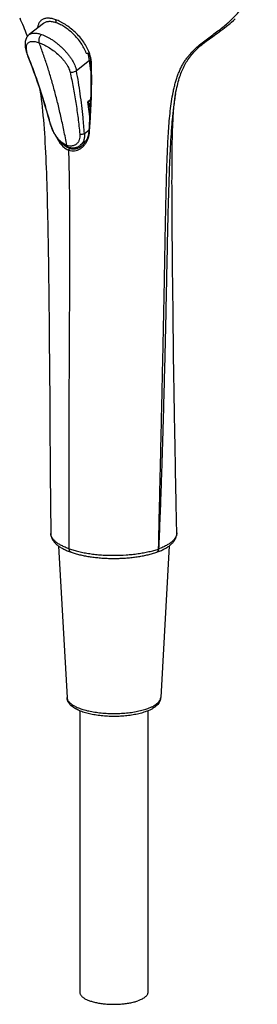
# Model space of a CAD drawing. Header units: millimetres. Extents: x -447 to 363, y -137 to 665.
# Tile 3 of 43: x -135 to -86, y -137 to 66. Entities that reach past the tile are written whole.
import ezdxf

# ---------------------------------------------------------------- set-up
doc = ezdxf.new("R2010")
doc.units = ezdxf.units.MM
doc.header["$LTSCALE"] = 23.1
doc.layers.get('0').update_dxf_attribs({"linetype": 'CONTINUOUS'})

msp = doc.modelspace()

# ---------------------------------------------------------------- linework, layer by layer
at = {"color": 7, "linetype": 'CONTINUOUS'}
for p, q in [((-130.55, 65.04), (-133.48, 62.74)), ((-120.77, 55.28), (-121.04, 57.41)), ((-120.84, 49.28), (-121.39, 48.89)), ((-121.39, 48.89), (-121.28, 48.85)), ((-121.01, 45.83), (-121.39, 48.89)), ((-120.85, 49.16), (-121.28, 48.85)), ((-121.28, 48.85), (-120.93, 47.3)), ((-103.56, 48.68), (-103.53, 48.89)), ((-103.53, 48.89), (-103.51, 49.08)), ((-103.51, 49.08), (-103.49, 49.27)), ((-103.49, 49.27), (-103.47, 49.44)), ((-103.47, 49.44), (-103.45, 49.59)), ((-103.45, 49.59), (-103.43, 49.74)), ((-103.43, 49.74), (-103.41, 49.87)), ((-103.41, 49.87), (-103.39, 49.99)), ((-103.39, 49.99), (-103.37, 50.09)), ((-103.37, 50.09), (-103.36, 50.19)), ((-103.36, 50.19), (-103.35, 50.27)), ((-103.35, 50.27), (-103.33, 50.34)), ((-103.33, 50.39), (-103.31, 50.46)), ((-103.33, 50.34), (-103.33, 50.39)), ((-103.29, 50.58), (-103.31, 50.49)), ((-103.31, 50.46), (-103.31, 50.49)), ((-103.75, 46.42), (-103.72, 46.76)), ((-103.72, 46.76), (-103.7, 47.08)), ((-103.7, 47.08), (-103.68, 47.38)), ((-103.68, 47.38), (-103.65, 47.67)), ((-103.65, 47.67), (-103.63, 47.95)), ((-103.63, 47.95), (-103.6, 48.21)), ((-103.6, 48.21), (-103.58, 48.45)), ((-103.58, 48.45), (-103.56, 48.68)), ((-103.85, 44.49), (-103.83, 44.9)), ((-103.83, 44.9), (-103.81, 45.31)), ((-103.81, 45.31), (-103.79, 45.69)), ((-103.79, 45.69), (-103.77, 46.06)), ((-103.77, 46.06), (-103.75, 46.42)), ((-103.94, 42.21), (-103.92, 42.69)), ((-103.92, 42.69), (-103.91, 43.16)), ((-103.91, 43.16), (-103.89, 43.61)), ((-103.89, 43.61), (-103.87, 44.06)), ((-103.87, 44.06), (-103.85, 44.49)), ((-121.76, 40.85), (-122.96, 39.92)), ((-103.99, 40.2), (-103.98, 40.72)), ((-103.98, 40.72), (-103.96, 41.23)), ((-103.96, 41.23), (-103.95, 41.73)), ((-103.95, 41.73), (-103.94, 42.21)), ((-122.63, 39.79), (-122.63, 39.79)), ((-104.02, 38.03), (-104.01, 38.59)), ((-104.01, 38.59), (-104, 39.13)), ((-104, 39.67), (-103.99, 40.2)), ((-104, 39.13), (-104, 39.67)), ((-104.03, 36.9), (-104.02, 37.47)), ((-104.03, 36.31), (-104.03, 36.9)), ((-104.02, 37.47), (-104.02, 38.03)), ((-104.04, 35.73), (-104.03, 36.31)), ((-104.04, 35.13), (-104.04, 35.73)), ((-104.04, 34.21), (-104.04, 35.13)), ((-104.05, 32.32), (-104.04, 33.28)), ((-104.04, 33.28), (-104.04, 34.21)), ((-104.04, 31.34), (-104.05, 32.32)), ((-104.04, 30.34), (-104.04, 31.34)), ((-104.04, 29.3), (-104.04, 30.34)), ((-104.03, 28.22), (-104.04, 29.3)), ((-104.03, 27.11), (-104.03, 28.22)), ((-104.02, 25.95), (-104.03, 27.11)), ((-104.01, 24.75), (-104.02, 25.95)), ((-104, 23.53), (-104.01, 24.75)), ((-103.99, 21.85), (-104, 23.53)), ((-103.96, 18.38), (-103.99, 21.85)), ((-103.94, 16.13), (-103.96, 18.38)), ((-103.91, 13.84), (-103.94, 16.13)), ((-103.89, 11.48), (-103.91, 13.84)), ((-103.86, 9.08), (-103.89, 11.48)), ((-103.83, 6.63), (-103.86, 9.08)), ((-103.8, 4.13), (-103.83, 6.63)), ((-103.77, 1.59), (-103.8, 4.13)), ((-103.76, 0.56), (-103.77, 1.59)), ((-103.74, -1), (-103.76, 0.56)), ((-129.34, -1.39), (-129.31, -4.62)), ((-103.72, -2.05), (-103.74, -1)), ((-103.7, -4.17), (-103.72, -2.05)), ((-129.31, -4.62), (-129.28, -7.94)), ((-103.67, -6.33), (-103.7, -4.17)), ((-129.28, -7.94), (-129.26, -11.34)), ((-103.63, -8.52), (-103.67, -6.33)), ((-103.62, -9.63), (-103.63, -8.52)), ((-103.58, -11.87), (-103.62, -9.63)), ((-103.52, -15.88), (-103.55, -14.15)), ((-103.45, -20.03), (-103.48, -18.23)), ((-129.2, -20.23), (-129.17, -23.97)), ((-103.42, -21.23), (-103.45, -20.03)), ((-103.39, -23.07), (-103.42, -21.23)), ((-103.34, -25.55), (-103.39, -23.07)), ((-103.29, -28.08), (-103.34, -25.55)), ((-103.27, -29.37), (-103.29, -28.08)), ((-103.23, -31.31), (-103.27, -29.37)), ((-103.2, -32.63), (-103.23, -31.31)), ((-103.18, -33.96), (-103.2, -32.63)), ((-103.15, -35.3), (-103.18, -33.96)), ((-103.05, -40), (-103.06, -39.4)), ((-103.05, -40), (-103.05, -40)), ((-127.44, -42.69), (-125.69, -73.92)), ((-104.62, -42.66), (-106.37, -73.92)), ((-123.03, -76.68), (-123.03, -134.73)), ((-109.03, -76.68), (-109.03, -134.73))]:
    msp.add_line(p, q, dxfattribs=at)
at = {"color": 9, "linetype": 'CONTINUOUS'}
for p, q in [((-121.04, 57.41), (-123.75, 55.28)), ((-122.09, 42.33), (-121.19, 43.04))]:
    msp.add_line(p, q, dxfattribs=at)
at = {"color": 7, "linetype": 'CONTINUOUS'}
for points in [[(-135.45, 66.18), (-135.25, 65.74), (-135.06, 65.31), (-134.87, 64.87), (-134.69, 64.43), (-134.51, 63.99), (-134.33, 63.54), (-134.16, 63.08), (-133.99, 62.62), (-133.88, 62.32)], [(-95.01, 62.81), (-94.66, 63.06), (-94.3, 63.31), (-93.95, 63.58), (-93.59, 63.84), (-93.23, 64.12), (-92.87, 64.4), (-92.5, 64.69), (-92.13, 65), (-91.76, 65.32), (-91.38, 65.65), (-91, 66)], [(-133.48, 62.74), (-133.5, 62.73), (-133.57, 62.67), (-133.63, 62.61), (-133.7, 62.55), (-133.76, 62.48), (-133.81, 62.41), (-133.87, 62.34), (-133.92, 62.27), (-133.97, 62.2), (-134.02, 62.12), (-134.06, 62.04), (-134.1, 61.95), (-134.14, 61.87), (-134.18, 61.78), (-134.21, 61.68), (-134.24, 61.59), (-134.26, 61.49), (-134.29, 61.38), (-134.31, 61.27), (-134.32, 61.16), (-134.33, 61.04), (-134.34, 60.91), (-134.34, 60.79), (-134.34, 60.65), (-134.34, 60.52), (-134.32, 60.38), (-134.31, 60.24), (-134.29, 60.09), (-134.27, 59.95), (-134.24, 59.8), (-134.21, 59.66), (-134.17, 59.51), (-134.14, 59.37), (-134.1, 59.23), (-134.06, 59.08), (-134.01, 58.94), (-133.97, 58.8), (-133.92, 58.66), (-133.87, 58.51), (-133.81, 58.37), (-133.76, 58.23)], [(-103.29, 50.58), (-103.22, 50.95), (-103.13, 51.4), (-103.03, 51.83), (-102.94, 52.24), (-102.84, 52.63), (-102.74, 53.02), (-102.63, 53.38), (-102.53, 53.74), (-102.42, 54.08), (-102.3, 54.41), (-102.19, 54.73), (-102.07, 55.04), (-101.95, 55.34), (-101.82, 55.64), (-101.69, 55.92), (-101.55, 56.21), (-101.4, 56.48), (-101.25, 56.76), (-101.1, 57.03), (-100.93, 57.3), (-100.76, 57.56), (-100.58, 57.83), (-100.39, 58.09), (-100.18, 58.36), (-99.97, 58.62), (-99.75, 58.88), (-99.51, 59.14), (-99.27, 59.4), (-99.02, 59.66), (-98.76, 59.91), (-98.49, 60.15), (-98.21, 60.4), (-97.92, 60.64), (-97.63, 60.88), (-97.32, 61.12), (-97.01, 61.36), (-96.69, 61.6), (-96.37, 61.83), (-96.04, 62.07), (-95.7, 62.31), (-95.01, 62.81)], [(-121.18, 58.94), (-121.16, 58.9), (-121.11, 58.75), (-121.07, 58.61), (-121.03, 58.47), (-121, 58.33), (-120.96, 58.19), (-120.93, 58.05), (-120.91, 57.91), (-120.88, 57.77), (-120.86, 57.63), (-120.85, 57.49), (-120.83, 57.34), (-120.82, 57.2), (-120.82, 57.08)], [(-133.76, 58.23), (-133.34, 57.17), (-132.96, 56.18), (-132.58, 55.15), (-132.2, 54.1), (-131.82, 53), (-131.44, 51.88), (-131.06, 50.72), (-130.69, 49.52), (-130.31, 48.29), (-129.93, 47.03), (-129.56, 45.73), (-129.16, 44.32)], [(-120.82, 57.08), (-120.79, 56.09), (-120.77, 55.04), (-120.76, 53.96), (-120.76, 52.84), (-120.78, 51.69), (-120.8, 50.51), (-120.84, 49.29), (-120.89, 48.04)], [(-131.28, 51.38), (-131.21, 50.91), (-131.11, 50.16), (-131.01, 49.39), (-130.91, 48.59), (-130.82, 47.78), (-130.74, 46.94), (-130.65, 46.07), (-130.57, 45.19), (-130.5, 44.28), (-130.43, 43.35), (-130.36, 42.4), (-130.29, 41.43), (-130.23, 40.45), (-130.18, 39.44), (-130.12, 38.42), (-130.08, 37.39), (-130.03, 36.34), (-129.99, 35.28), (-129.95, 34.2), (-129.91, 33.11), (-129.87, 32.01), (-129.84, 30.89), (-129.81, 29.76), (-129.78, 28.62), (-129.75, 27.46), (-129.72, 26.29), (-129.69, 25.1), (-129.67, 23.89), (-129.64, 22.66), (-129.62, 21.42), (-129.6, 20.15), (-129.58, 18.87), (-129.56, 17.57), (-129.54, 16.24), (-129.52, 14.9), (-129.5, 13.53), (-129.48, 12.14), (-129.46, 10.73), (-129.44, 9.29), (-129.43, 7.83), (-129.41, 6.35), (-129.4, 4.84), (-129.38, 3.32), (-129.36, 1.77), (-129.35, 0.2), (-129.34, -1.39)], [(-120.89, 48.04), (-120.96, 46.76), (-121.03, 45.44), (-121.12, 44.09), (-121.21, 42.72)], [(-129.16, 44.32), (-129.13, 44.2), (-129.09, 44.08), (-129.05, 43.96), (-129.01, 43.84), (-128.96, 43.72), (-128.92, 43.59), (-128.87, 43.47), (-128.82, 43.35), (-128.77, 43.23), (-128.72, 43.11), (-128.66, 42.99), (-128.61, 42.86), (-128.55, 42.74), (-128.49, 42.62), (-128.43, 42.5), (-128.36, 42.38), (-128.3, 42.26), (-128.23, 42.14), (-128.16, 42.03), (-128.09, 41.91), (-128.01, 41.79), (-127.94, 41.68), (-127.86, 41.57), (-127.78, 41.46), (-127.7, 41.35), (-127.62, 41.24), (-127.54, 41.14), (-127.45, 41.03), (-127.37, 40.93), (-127.28, 40.84), (-127.19, 40.74), (-127.1, 40.65), (-127.01, 40.56), (-126.92, 40.47), (-126.82, 40.39), (-126.73, 40.3), (-126.63, 40.23), (-126.54, 40.15), (-126.44, 40.08), (-126.34, 40.01), (-126.24, 39.95), (-126.14, 39.88), (-126.04, 39.83), (-125.94, 39.77), (-125.84, 39.72), (-125.74, 39.67), (-125.64, 39.63), (-125.54, 39.59), (-125.46, 39.56)], [(-121.21, 42.72), (-121.22, 42.62), (-121.23, 42.49), (-121.25, 42.37), (-121.27, 42.25), (-121.29, 42.12), (-121.32, 42), (-121.35, 41.88), (-121.38, 41.76), (-121.42, 41.64), (-121.46, 41.52), (-121.5, 41.41), (-121.55, 41.29), (-121.6, 41.18), (-121.65, 41.07), (-121.7, 40.96), (-121.76, 40.85), (-121.82, 40.75), (-121.88, 40.65), (-121.95, 40.55), (-122.02, 40.45), (-122.09, 40.36), (-122.16, 40.27), (-122.23, 40.18), (-122.31, 40.1), (-122.39, 40.02), (-122.46, 39.94), (-122.54, 39.87), (-122.63, 39.79)], [(-125.46, 39.56), (-125.38, 39.53), (-125.28, 39.5), (-125.18, 39.48), (-125.09, 39.46), (-124.99, 39.44), (-124.9, 39.42), (-124.8, 39.41), (-124.71, 39.4), (-124.61, 39.39), (-124.52, 39.39), (-124.43, 39.39), (-124.34, 39.4), (-124.24, 39.4), (-124.15, 39.41), (-124.07, 39.43), (-123.98, 39.44), (-123.89, 39.46), (-123.8, 39.48), (-123.72, 39.51), (-123.64, 39.54), (-123.55, 39.57), (-123.47, 39.61), (-123.39, 39.64), (-123.31, 39.68), (-123.23, 39.73), (-123.16, 39.77), (-123.08, 39.82), (-123.01, 39.88), (-122.96, 39.92)], [(-129.26, -11.34), (-129.23, -14.82), (-129.22, -16.6), (-129.2, -20.23)], [(-103.55, -14.15), (-103.57, -12.43), (-103.58, -11.87)], [(-103.48, -18.23), (-103.51, -16.47), (-103.52, -15.88)], [(-129.17, -23.97), (-129.16, -25.88), (-129.13, -29.8)], [(-129.13, -29.8), (-129.11, -31.81), (-129.09, -33.85), (-129.08, -35.92), (-129.06, -38.03), (-129.04, -40.09)], [(-103.11, -37.33), (-103.14, -35.97), (-103.15, -35.3)], [(-103.06, -39.4), (-103.09, -38.02), (-103.11, -37.33)], [(-129.04, -40.09), (-129.04, -40.18), (-129.03, -40.29), (-129.02, -40.4), (-129, -40.51), (-128.97, -40.63), (-128.95, -40.74), (-128.91, -40.85), (-128.87, -40.97), (-128.83, -41.08), (-128.77, -41.19), (-128.72, -41.3), (-128.65, -41.42), (-128.58, -41.53), (-128.51, -41.64), (-128.42, -41.76), (-128.33, -41.87), (-128.23, -41.98), (-128.13, -42.09), (-128.02, -42.21), (-127.9, -42.32), (-127.78, -42.43), (-127.64, -42.53), (-127.5, -42.64), (-127.36, -42.74), (-127.21, -42.85), (-127.05, -42.95), (-126.89, -43.05), (-126.72, -43.14), (-126.55, -43.23), (-126.38, -43.33), (-126.2, -43.41), (-126.01, -43.5), (-125.83, -43.59), (-125.63, -43.67), (-125.44, -43.75), (-125.24, -43.82), (-125.04, -43.9), (-124.85, -43.97)], [(-107.18, -43.97), (-107, -43.9), (-106.8, -43.82), (-106.6, -43.74), (-106.4, -43.66), (-106.21, -43.58), (-106.02, -43.49), (-105.84, -43.4), (-105.66, -43.3), (-105.48, -43.21), (-105.31, -43.11), (-105.14, -43.01), (-104.97, -42.91), (-104.82, -42.8), (-104.66, -42.69), (-104.52, -42.58), (-104.38, -42.47), (-104.25, -42.35), (-104.12, -42.24), (-104, -42.12), (-103.89, -42.01), (-103.79, -41.89), (-103.69, -41.77), (-103.61, -41.65), (-103.52, -41.54), (-103.45, -41.42), (-103.38, -41.3), (-103.32, -41.19), (-103.27, -41.07), (-103.22, -40.95), (-103.18, -40.84), (-103.15, -40.73), (-103.12, -40.61), (-103.09, -40.5), (-103.07, -40.39), (-103.06, -40.28), (-103.05, -40.17), (-103.05, -40.06), (-103.05, -40)], [(-124.85, -43.97), (-124.66, -44.03), (-124.44, -44.1), (-124.23, -44.17), (-124.01, -44.24), (-123.78, -44.3), (-123.56, -44.36), (-123.33, -44.42), (-123.1, -44.48), (-122.86, -44.53), (-122.62, -44.59), (-122.38, -44.64), (-122.14, -44.69), (-121.9, -44.73), (-121.65, -44.78), (-121.4, -44.82), (-121.15, -44.86), (-120.89, -44.9), (-120.63, -44.94), (-120.38, -44.97), (-120.12, -45.01), (-119.85, -45.04), (-119.59, -45.07), (-119.33, -45.09), (-119.06, -45.12), (-118.79, -45.14), (-118.52, -45.16), (-118.25, -45.18), (-117.98, -45.2), (-117.71, -45.21), (-117.44, -45.22), (-117.16, -45.23), (-116.89, -45.24), (-116.61, -45.24), (-116.34, -45.25), (-116.07, -45.25), (-115.79, -45.25), (-115.52, -45.25), (-115.24, -45.24), (-114.97, -45.23), (-114.7, -45.22), (-114.42, -45.21), (-114.15, -45.2), (-113.88, -45.18), (-113.61, -45.16), (-113.33, -45.14), (-113.06, -45.12), (-112.8, -45.1), (-112.53, -45.07), (-112.26, -45.04), (-112, -45.01), (-111.74, -44.98), (-111.47, -44.95), (-111.21, -44.91), (-110.96, -44.87), (-110.7, -44.83), (-110.45, -44.79), (-110.2, -44.74), (-109.95, -44.69), (-109.7, -44.64), (-109.46, -44.59), (-109.22, -44.54), (-108.98, -44.48), (-108.74, -44.43), (-108.51, -44.37), (-108.28, -44.31), (-108.05, -44.24), (-107.83, -44.18), (-107.6, -44.11), (-107.38, -44.04), (-107.19, -43.97)]]:
    msp.add_lwpolyline(points, dxfattribs=at)
at = {"color": 9, "linetype": 'CONTINUOUS'}
msp.add_arc((-239.99, 43.18), 114.23, 11.0922, 11.4299, dxfattribs=at)
at = {"color": 7, "linetype": 'CONTINUOUS'}
for centre, radius, start, end in [((-121.08, 80.34), 21.4, 268.2126, 270.0253), ((-107.33, -43.55), 0.444, 288.879, 289.8389)]:
    msp.add_arc(centre, radius, start, end, dxfattribs=at)
for centre, major_axis, ratio, start_param, end_param in [((-126.04, 59.81), (-4, 5.63), 0.54671, -2.350013, -2.085586), ((-124.27, 45.17), (-3.01, 4.24), 0.546461, -3.426777, -3.372124)]:
    msp.add_ellipse(centre, major_axis=major_axis, ratio=ratio, start_param=start_param, end_param=end_param, dxfattribs=at)
at = {"color": 9, "linetype": 'CONTINUOUS'}
for points, knots in [([(-106.81, -43.3), (-106.74, -40.34), (-106.64, -35.89), (-106.51, -29.95), (-106.4, -25.49), (-106.3, -21.03), (-106.2, -16.57), (-106.1, -12.11), (-106, -7.64), (-105.91, -3.18), (-105.81, 1.27), (-105.72, 5.73), (-105.63, 10.17), (-105.55, 14.61), (-105.47, 19.03), (-105.39, 23.44), (-105.31, 27.1), (-105.24, 30.02), (-105.19, 32.2), (-105.13, 34.36), (-105.06, 36.52), (-104.98, 38.65), (-104.88, 40.77), (-104.76, 42.87), (-104.6, 44.94), (-104.4, 46.97), (-104.15, 48.95), (-103.87, 50.56), (-103.6, 51.8), (-103.38, 52.7), (-103.12, 53.58), (-102.84, 54.42), (-102.52, 55.22), (-102.16, 55.98), (-101.77, 56.7), (-101.35, 57.38), (-100.9, 58.01), (-100.28, 58.79), (-99.44, 59.68), (-98.38, 60.63), (-97.29, 61.49), (-96.2, 62.3), (-95.12, 63.09), (-94.07, 63.88), (-93.06, 64.69), (-92.1, 65.54), (-91.19, 66.42), (-90.34, 67.36), (-89.55, 68.34), (-88.81, 69.36), (-88.13, 70.44), (-87.61, 71.37), (-87.23, 72.14), (-86.96, 72.74), (-86.69, 73.34), (-86.53, 73.75), (-86.45, 73.95)], [0, 0, 0, 0, 0.07184, 0.107821, 0.14383, 0.179855, 0.215889, 0.251922, 0.287949, 0.323963, 0.359954, 0.395912, 0.431818, 0.467651, 0.503385, 0.538996, 0.574446, 0.59209, 0.609666, 0.62716, 0.644557, 0.661838, 0.678979, 0.695948, 0.712705, 0.729195, 0.745341, 0.761049, 0.768706, 0.776211, 0.783549, 0.790706, 0.797674, 0.804454, 0.811051, 0.817474, 0.823736, 0.829854, 0.841714, 0.853176, 0.864355, 0.875332, 0.886114, 0.896707, 0.907148, 0.917474, 0.927704, 0.937878, 0.948041, 0.958234, 0.968486, 0.978835, 0.984061, 0.989328, 0.99464, 1, 1, 1, 1]), ([(-128.03, 65.82), (-128.27, 65.91), (-128.64, 66.01), (-129.13, 66.1), (-129.47, 66.13), (-129.79, 66.13), (-130.09, 66.09), (-130.37, 66.03), (-130.62, 65.93), (-130.86, 65.8), (-131.07, 65.64), (-131.25, 65.45), (-131.42, 65.23), (-131.55, 64.98), (-131.66, 64.7), (-131.74, 64.39), (-131.78, 64.18), (-131.79, 64.07)], [0, 0, 0, 0, 0.157862, 0.230376, 0.298688, 0.363013, 0.423702, 0.481257, 0.53636, 0.589849, 0.642689, 0.695912, 0.750548, 0.807555, 0.867744, 0.931744, 1, 1, 1, 1]), ([(-121.06, 58.93), (-121.35, 59.74), (-121.98, 60.9), (-123.06, 62.28), (-123.99, 63.24), (-124.98, 64.1), (-125.84, 64.71), (-126.53, 65.13), (-127.04, 65.4), (-127.53, 65.63), (-127.86, 65.76), (-128.03, 65.82)], [0, 0, 0, 0, 0.255523, 0.388632, 0.521877, 0.652425, 0.777368, 0.836887, 0.89401, 0.948461, 1, 1, 1, 1]), ([(-133.48, 62.74), (-133.41, 62.79), (-133.26, 62.89), (-133.01, 62.99), (-132.73, 63.05), (-132.42, 63.07), (-132.08, 63.05), (-131.71, 63), (-131.33, 62.91), (-131.07, 62.83), (-130.93, 62.78)], [0, 0, 0, 0, 0.096205, 0.197046, 0.305121, 0.422352, 0.549998, 0.688741, 0.838796, 1, 1, 1, 1]), ([(-133.56, 57.95), (-133.62, 58.11), (-133.74, 58.43), (-133.89, 58.89), (-133.99, 59.32), (-134.06, 59.71), (-134.08, 60.07), (-134.05, 60.38), (-133.98, 60.66), (-133.87, 60.89), (-133.7, 61.08), (-133.49, 61.22), (-133.24, 61.31), (-132.94, 61.35), (-132.61, 61.35), (-132.25, 61.3), (-131.85, 61.21), (-131.58, 61.12), (-131.44, 61.07)], [0, 0, 0, 0, 0.092808, 0.178737, 0.257138, 0.327702, 0.390508, 0.446083, 0.495502, 0.540492, 0.583423, 0.627008, 0.673766, 0.72561, 0.783752, 0.848808, 0.920945, 1, 1, 1, 1]), ([(-130.93, 62.78), (-130.99, 62.73), (-131.1, 62.63), (-131.24, 62.44), (-131.36, 62.22), (-131.45, 61.99), (-131.5, 61.75), (-131.52, 61.51), (-131.5, 61.28), (-131.47, 61.14), (-131.44, 61.07)], [0, 0, 0, 0, 0.117983, 0.243576, 0.37435, 0.507302, 0.639203, 0.76693, 0.887812, 1, 1, 1, 1]), ([(-125.71, 39.9), (-125.91, 40.94), (-126.32, 42.97), (-126.96, 45.91), (-127.61, 48.69), (-128.29, 51.33), (-129.01, 53.87), (-129.76, 56.32), (-130.57, 58.72), (-131.14, 60.29), (-131.44, 61.07)], [0, 0, 0, 0, 0.1453, 0.281852, 0.41132, 0.535106, 0.654584, 0.77108, 0.885814, 1, 1, 1, 1]), ([(-131.44, 61.07), (-131.29, 61.02), (-130.98, 60.9), (-130.51, 60.69), (-130.03, 60.44), (-129.36, 60.05), (-128.53, 59.49), (-127.74, 58.85), (-127.14, 58.29), (-126.72, 57.84), (-126.33, 57.39), (-125.97, 56.92), (-125.66, 56.44), (-125.4, 55.96), (-125.23, 55.55), (-125.13, 55.23), (-125.08, 55.07), (-125.07, 54.99)], [0, 0, 0, 0, 0.052971, 0.109629, 0.169532, 0.232181, 0.363492, 0.499064, 0.567052, 0.634432, 0.700686, 0.765326, 0.827908, 0.88805, 0.945463, 0.973098, 1, 1, 1, 1]), ([(-130.93, 62.78), (-130.75, 62.72), (-130.38, 62.57), (-129.83, 62.31), (-129.27, 62), (-128.7, 61.64), (-128.13, 61.24), (-127.56, 60.8), (-127.01, 60.33), (-126.48, 59.83), (-125.97, 59.3), (-125.51, 58.75), (-125.08, 58.19), (-124.69, 57.61), (-124.37, 57.03), (-124.01, 56.27), (-123.83, 55.68), (-123.75, 55.28)], [0, 0, 0, 0, 0.053042, 0.109827, 0.169914, 0.232786, 0.297875, 0.364584, 0.432309, 0.500453, 0.568434, 0.635704, 0.701753, 0.766125, 0.828422, 0.888326, 1, 1, 1, 1]), ([(-120.66, 56.94), (-120.67, 57.28), (-120.74, 57.78), (-120.89, 58.44), (-121, 58.77), (-121.06, 58.93)], [0, 0, 0, 0, 0.48865, 0.741457, 1, 1, 1, 1]), ([(-133.71, 58.1), (-133.7, 58.09), (-133.69, 58.06), (-133.64, 58), (-133.59, 57.97), (-133.56, 57.95)], [0, 0, 0, 0, 0.232246, 0.472655, 1, 1, 1, 1]), ([(-129.08, 44.31), (-129.24, 44.89), (-129.57, 46.06), (-130.25, 48.39), (-131.14, 51.26), (-132.29, 54.64), (-133.12, 56.86), (-133.56, 57.95)], [0, 0, 0, 0, 0.127146, 0.253796, 0.505371, 0.75424, 1, 1, 1, 1]), ([(-121.06, 42.59), (-121.01, 43.2), (-120.93, 44.42), (-120.78, 46.84), (-120.67, 49.26), (-120.61, 51.65), (-120.59, 53.43), (-120.61, 55.19), (-120.64, 56.36), (-120.66, 56.94)], [0, 0, 0, 0, 0.127814, 0.255026, 0.507233, 0.63202, 0.755802, 0.878488, 1, 1, 1, 1]), ([(-120.82, 57.08), (-120.82, 57.07), (-120.81, 57.06), (-120.8, 57.03), (-120.77, 57), (-120.72, 56.97), (-120.68, 56.95), (-120.66, 56.94)], [0, 0, 0, 0, 0.09746, 0.19884, 0.424418, 0.691683, 1, 1, 1, 1]), ([(-123.75, 55.28), (-123.84, 55.21), (-124.04, 55.09), (-124.37, 54.98), (-124.72, 54.94), (-124.96, 54.96), (-125.07, 54.99)], [0, 0, 0, 0, 0.239836, 0.498228, 0.757566, 1, 1, 1, 1]), ([(-125.07, 54.99), (-124.83, 53.96), (-124.39, 51.88), (-123.94, 49.25), (-123.63, 47.11), (-123.41, 45.48), (-123.22, 43.85), (-123.1, 42.75), (-123.04, 42.2)], [0, 0, 0, 0, 0.244253, 0.492771, 0.618446, 0.744942, 0.872159, 1, 1, 1, 1]), ([(-122.09, 42.33), (-122.18, 43.44), (-122.42, 46.18), (-122.92, 50.51), (-123.44, 53.71), (-123.75, 55.28)], [0, 0, 0, 0, 0.255327, 0.632431, 1, 1, 1, 1]), ([(-103.31, 50.49), (-103.39, 50.06), (-103.53, 49.19), (-103.79, 47.41), (-103.98, 45.6), (-104.14, 43.77), (-104.28, 41.9), (-104.42, 39.54), (-104.55, 36.68), (-104.66, 33.8), (-104.75, 30.89), (-104.84, 27.98), (-104.91, 25.05), (-105, 21.13), (-105.08, 17.2), (-105.16, 13.26), (-105.24, 9.31), (-105.34, 4.37), (-105.48, -1.57), (-105.62, -7.52), (-105.78, -13.48), (-105.92, -18.45), (-106.04, -22.42), (-106.13, -25.4), (-106.23, -28.39), (-106.36, -32.37), (-106.55, -37.34), (-106.72, -41.32), (-106.81, -43.3)], [0, 0, 0, 0, 0.014003, 0.028258, 0.057373, 0.072172, 0.087098, 0.117264, 0.147757, 0.178499, 0.209434, 0.240517, 0.271715, 0.303002, 0.365785, 0.397268, 0.428803, 0.491993, 0.555303, 0.618702, 0.682167, 0.745684, 0.777455, 0.809231, 0.841014, 0.872806, 0.936407, 1, 1, 1, 1]), ([(-129.19, 44.42), (-129.19, 44.41), (-129.18, 44.38), (-129.15, 44.35), (-129.12, 44.33), (-129.09, 44.31), (-129.08, 44.31)], [0, 0, 0, 0, 0.218874, 0.45207, 0.710187, 1, 1, 1, 1]), ([(-125.71, 39.9), (-126.1, 40.04), (-126.57, 40.33), (-127.05, 40.76), (-127.39, 41.1), (-127.78, 41.58), (-128.2, 42.22), (-128.56, 42.9), (-128.85, 43.6), (-129.01, 44.07), (-129.08, 44.31)], [0, 0, 0, 0, 0.218857, 0.279109, 0.341237, 0.470222, 0.603746, 0.738988, 0.872433, 1, 1, 1, 1]), ([(-121.21, 42.72), (-121.21, 42.72), (-121.21, 42.7), (-121.2, 42.68), (-121.19, 42.66), (-121.17, 42.64), (-121.12, 42.61), (-121.08, 42.6), (-121.06, 42.59)], [0, 0, 0, 0, 0.086572, 0.179149, 0.282301, 0.398691, 0.673578, 1, 1, 1, 1]), ([(-127.77, 41.44), (-127.62, 41.14), (-127.38, 40.72), (-127, 40.21), (-126.7, 39.86), (-126.38, 39.55), (-125.94, 39.21), (-125.56, 39.02), (-125.31, 38.93)], [0, 0, 0, 0, 0.273462, 0.404929, 0.532438, 0.655777, 0.774809, 1, 1, 1, 1]), ([(-123.04, 42.2), (-123.02, 42), (-123.02, 41.6), (-123.13, 41.12), (-123.27, 40.79), (-123.41, 40.56), (-123.57, 40.36), (-123.75, 40.18), (-123.95, 40.03), (-124.17, 39.92), (-124.4, 39.83), (-124.65, 39.78), (-124.9, 39.76), (-125.26, 39.77), (-125.53, 39.84), (-125.71, 39.9)], [0, 0, 0, 0, 0.143175, 0.27573, 0.338696, 0.399774, 0.459317, 0.517717, 0.575407, 0.632854, 0.690556, 0.749028, 0.808779, 0.870289, 1, 1, 1, 1]), ([(-125.31, 38.93), (-125.12, 38.87), (-124.72, 38.78), (-124.12, 38.78), (-123.54, 38.92), (-122.99, 39.18), (-122.48, 39.55), (-122.04, 40.01), (-121.66, 40.56), (-121.46, 40.96), (-121.38, 41.17)], [0, 0, 0, 0, 0.121393, 0.239998, 0.358594, 0.479293, 0.603379, 0.731428, 0.863621, 1, 1, 1, 1]), ([(-122.09, 42.33), (-122.16, 42.29), (-122.3, 42.22), (-122.55, 42.17), (-122.8, 42.16), (-122.97, 42.18), (-123.04, 42.2)], [0, 0, 0, 0, 0.233055, 0.490892, 0.75357, 1, 1, 1, 1]), ([(-122.09, 42.33), (-122.07, 42.09), (-122.07, 41.61), (-122.2, 41.03), (-122.37, 40.62), (-122.54, 40.35), (-122.73, 40.11), (-122.88, 39.98), (-122.96, 39.92)], [0, 0, 0, 0, 0.278477, 0.535119, 0.656478, 0.77386, 0.888054, 1, 1, 1, 1]), ([(-121.38, 41.17), (-121.29, 41.39), (-121.15, 41.86), (-121.08, 42.34), (-121.06, 42.59)], [0, 0, 0, 0, 0.492135, 1, 1, 1, 1]), ([(-125.17, 39.26), (-125.27, 39.29), (-125.48, 39.38), (-125.87, 39.6), (-126.14, 39.82), (-126.31, 39.99)], [0, 0, 0, 0, 0.23938, 0.485366, 1, 1, 1, 1]), ([(-125.46, 39.56), (-125.49, 39.57), (-125.55, 39.6), (-125.62, 39.68), (-125.68, 39.78), (-125.7, 39.86), (-125.71, 39.9)], [0, 0, 0, 0, 0.224794, 0.461617, 0.71888, 1, 1, 1, 1]), ([(-125.17, 39.26), (-125.19, 39.24), (-125.23, 39.2), (-125.28, 39.12), (-125.3, 39.03), (-125.31, 38.96), (-125.31, 38.93)], [0, 0, 0, 0, 0.236438, 0.490833, 0.750106, 1, 1, 1, 1]), ([(-125.23, -43.28), (-125.25, -38.31), (-125.27, -28.89), (-125.25, -15.43), (-125.2, -5.07), (-125.16, 2.58), (-125.13, 7.84), (-125.1, 12.76), (-125.08, 18.67), (-125.08, 24.16), (-125.12, 29.26), (-125.18, 33.68), (-125.25, 36.87), (-125.31, 38.93)], [0, 0, 0, 0, 0.181242, 0.34383, 0.49111, 0.559101, 0.623082, 0.682967, 0.738818, 0.838751, 0.883292, 0.924745, 1, 1, 1, 1]), ([(-122.63, 39.79), (-122.81, 39.65), (-123.1, 39.45), (-123.52, 39.27), (-123.84, 39.17), (-124.17, 39.12), (-124.51, 39.12), (-124.84, 39.16), (-125.06, 39.22), (-125.17, 39.26)], [0, 0, 0, 0, 0.25637, 0.381515, 0.505058, 0.627708, 0.750355, 0.874082, 1, 1, 1, 1]), ([(-125.23, -43.28), (-125.52, -43.17), (-126.06, -42.97), (-126.82, -42.61), (-127.48, -42.24), (-128.03, -41.84), (-128.4, -41.49), (-128.64, -41.19), (-128.78, -40.98), (-128.9, -40.76), (-128.98, -40.54), (-129.03, -40.31), (-129.04, -40.16), (-129.04, -40.09)], [0, 0, 0, 0, 0.174387, 0.334023, 0.478431, 0.607493, 0.72175, 0.773884, 0.823078, 0.869743, 0.914378, 0.957574, 1, 1, 1, 1]), ([(-103.05, -40), (-103.05, -40.07), (-103.06, -40.22), (-103.1, -40.45), (-103.18, -40.68), (-103.29, -40.9), (-103.43, -41.12), (-103.66, -41.42), (-104.03, -41.79), (-104.58, -42.2), (-105.1, -42.52), (-105.57, -42.77), (-106.1, -43.02), (-106.52, -43.2), (-106.81, -43.3)], [0, 0, 0, 0, 0.0426, 0.085914, 0.130662, 0.177454, 0.226786, 0.279048, 0.393392, 0.52215, 0.666077, 0.743833, 0.825433, 1, 1, 1, 1]), ([(-125.23, -43.28), (-124.92, -43.38), (-124.26, -43.59), (-123.24, -43.85), (-122.14, -44.08), (-120.99, -44.27), (-119.79, -44.42), (-118.56, -44.53), (-117.3, -44.59), (-115.6, -44.62), (-113.91, -44.56), (-112.26, -44.42), (-111.06, -44.27), (-109.9, -44.08), (-108.81, -43.86), (-107.78, -43.6), (-107.12, -43.41), (-106.81, -43.3)], [0, 0, 0, 0, 0.053142, 0.109871, 0.169772, 0.232406, 0.297292, 0.363878, 0.431606, 0.499911, 0.635904, 0.702473, 0.767355, 0.830012, 0.889954, 0.946749, 1, 1, 1, 1]), ([(-124.85, -43.97), (-124.88, -43.96), (-124.93, -43.93), (-125.01, -43.88), (-125.07, -43.8), (-125.13, -43.72), (-125.17, -43.62), (-125.22, -43.47), (-125.23, -43.36), (-125.23, -43.28)], [0, 0, 0, 0, 0.106975, 0.216361, 0.330251, 0.450198, 0.577132, 0.711371, 1, 1, 1, 1]), ([(-106.81, -43.3), (-106.81, -43.38), (-106.83, -43.53), (-106.89, -43.7), (-106.97, -43.81), (-107.03, -43.88), (-107.1, -43.93), (-107.15, -43.96), (-107.18, -43.97)], [0, 0, 0, 0, 0.287612, 0.547584, 0.667616, 0.781942, 0.892095, 1, 1, 1, 1]), ([(-125.69, -73.92), (-125.69, -74), (-125.66, -74.17), (-125.57, -74.42), (-125.42, -74.66), (-125.23, -74.9), (-124.98, -75.13), (-124.69, -75.35), (-124.36, -75.57), (-123.98, -75.78), (-123.56, -75.97), (-123.09, -76.16), (-122.6, -76.33), (-121.87, -76.55), (-120.88, -76.78), (-119.62, -76.99), (-118.29, -77.14), (-116.9, -77.22), (-115.5, -77.23), (-114.11, -77.17), (-112.76, -77.04), (-111.48, -76.84), (-110.3, -76.58), (-109.55, -76.36), (-109.2, -76.24)], [0, 0, 0, 0, 0.014045, 0.028742, 0.044524, 0.061723, 0.080569, 0.101208, 0.123717, 0.148119, 0.174398, 0.202503, 0.23236, 0.263871, 0.331364, 0.403903, 0.480217, 0.558918, 0.638545, 0.717609, 0.794638, 0.868222, 0.937057, 1, 1, 1, 1]), ([(-109.2, -76.24), (-108.99, -76.16), (-108.59, -76.01), (-108.04, -75.76), (-107.55, -75.48), (-107.15, -75.19), (-106.82, -74.89), (-106.58, -74.58), (-106.44, -74.3), (-106.39, -74.08), (-106.37, -73.97), (-106.37, -73.92)], [0, 0, 0, 0, 0.173494, 0.332606, 0.476817, 0.60607, 0.720937, 0.822865, 0.914483, 0.957721, 1, 1, 1, 1])]:
    msp.add_open_spline(points, degree=3, knots=knots, dxfattribs=at)
at = {"color": 7, "linetype": 'CONTINUOUS'}
for points, knots in [([(-127.9, 65.16), (-128.03, 65.21), (-128.3, 65.29), (-128.69, 65.38), (-129.06, 65.42), (-129.41, 65.43), (-129.74, 65.4), (-130.04, 65.32), (-130.31, 65.2), (-130.48, 65.1), (-130.55, 65.04)], [0, 0, 0, 0, 0.154394, 0.299186, 0.434453, 0.560641, 0.678637, 0.789836, 0.89616, 1, 1, 1, 1]), ([(-121.74, 58.95), (-121.87, 59.31), (-122.18, 60.02), (-122.78, 61.02), (-123.5, 61.97), (-124.31, 62.84), (-125.19, 63.61), (-125.95, 64.16), (-126.56, 64.54), (-127.01, 64.79), (-127.46, 64.99), (-127.75, 65.11), (-127.9, 65.16)], [0, 0, 0, 0, 0.126133, 0.256739, 0.389825, 0.522892, 0.653164, 0.777798, 0.837173, 0.894165, 0.948512, 1, 1, 1, 1]), ([(-109.57, -76.89), (-109.92, -77.01), (-110.64, -77.22), (-111.79, -77.47), (-113.02, -77.66), (-114.31, -77.78), (-115.64, -77.83), (-116.97, -77.82), (-118.29, -77.74), (-119.56, -77.59), (-120.76, -77.37), (-121.7, -77.14), (-122.4, -76.92), (-122.88, -76.74), (-123.33, -76.55), (-123.75, -76.35), (-124.14, -76.12), (-124.49, -75.88), (-124.81, -75.62), (-125.09, -75.34), (-125.33, -75.02), (-125.52, -74.68), (-125.64, -74.31), (-125.68, -74.05), (-125.69, -73.92)], [0, 0, 0, 0, 0.061582, 0.128076, 0.198646, 0.272205, 0.347499, 0.423191, 0.497922, 0.570382, 0.639376, 0.703908, 0.734276, 0.763303, 0.790973, 0.817314, 0.842405, 0.86638, 0.889438, 0.911836, 0.933867, 0.955806, 0.977837, 1, 1, 1, 1]), ([(-106.37, -73.92), (-106.37, -74.01), (-106.4, -74.19), (-106.46, -74.44), (-106.56, -74.69), (-106.72, -75), (-106.99, -75.36), (-107.38, -75.74), (-107.84, -76.08), (-108.36, -76.38), (-108.95, -76.65), (-109.36, -76.81), (-109.57, -76.89)], [0, 0, 0, 0, 0.057635, 0.115065, 0.172236, 0.229232, 0.343488, 0.460488, 0.582914, 0.712882, 0.851713, 1, 1, 1, 1]), ([(-123.03, -134.73), (-123.03, -134.79), (-123.02, -134.91), (-122.96, -135.09), (-122.86, -135.27), (-122.73, -135.45), (-122.56, -135.62), (-122.35, -135.78), (-122.12, -135.94), (-121.85, -136.09), (-121.54, -136.24), (-121.09, -136.42), (-120.45, -136.63), (-119.61, -136.84), (-118.69, -136.99), (-117.72, -137.11), (-116.71, -137.17), (-115.69, -137.17), (-114.67, -137.13), (-113.69, -137.04), (-112.75, -136.89), (-111.88, -136.71), (-111.34, -136.54), (-111.08, -136.45)], [0, 0, 0, 0, 0.014022, 0.028575, 0.044127, 0.061042, 0.079581, 0.099909, 0.122118, 0.146245, 0.172279, 0.200176, 0.261228, 0.328582, 0.401137, 0.477607, 0.556579, 0.636564, 0.716042, 0.793508, 0.867519, 0.936739, 1, 1, 1, 1]), ([(-109.03, -134.73), (-109.03, -134.77), (-109.04, -134.85), (-109.07, -135.01), (-109.16, -135.22), (-109.33, -135.45), (-109.57, -135.68), (-109.87, -135.89), (-110.22, -136.1), (-110.63, -136.29), (-110.93, -136.4), (-111.08, -136.45)], [0, 0, 0, 0, 0.042434, 0.085596, 0.176604, 0.27773, 0.391958, 0.520952, 0.665392, 0.825252, 1, 1, 1, 1])]:
    msp.add_open_spline(points, degree=3, knots=knots, dxfattribs=at)

doc.saveas('drawing.dxf')
